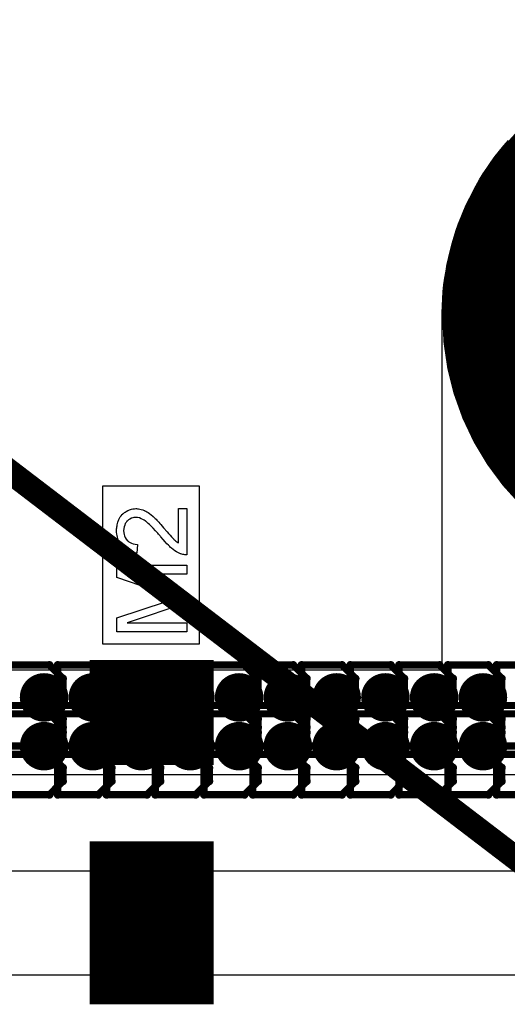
# Model space of a CAD drawing. Extents: x -2.2 to 8.3, y -2.9 to 5.2.
# Tile 38 of 205: x 0.587 to 0.788, y 1.591 to 1.997. Entities that reach past the tile are written whole.
import ezdxf

# ---------------------------------------------------------------- set-up
doc = ezdxf.new("R2010")
doc.units = 0
doc.layers.get('0').update_dxf_attribs({"linetype": 'CONTINUOUS'})
for name, color, linetype in [('acc-ni-360-20-in-a_copper_signal_bot', 5, 'CONTINUOUS'), ('acc-ni-360-20-in-a_copper_signal_top', 1, 'CONTINUOUS'), ('acc-ni-360-20-in-a_document', 1, 'CONTINUOUS'), ('acc-ni-360-20-in-a_drawing_1', 1, 'CONTINUOUS'), ('acc-ni-360-20-in-a_drillmap_1', 1, 'CONTINUOUS'), ('acc-ni-360-20-in-a_legend_top', 2, 'CONTINUOUS'), ('acc-ni-360-20-in-a_pth_drill', 1, 'CONTINUOUS'), ('acc-ni-360-20-in-a_soldermask_bot', 1, 'CONTINUOUS'), ('acc-ni-360-20-in-a_soldermask_top', 1, 'CONTINUOUS')]:
    doc.layers.add(name, color=color, linetype=linetype)

# ---------------------------------------------------------------- blocks, each defined once
blk = doc.blocks.new('D12')
at = {"const_width": 0.03}
blk.add_lwpolyline([(-0.0215, 0), (0.0215, 0)], dxfattribs=at)
blk = doc.blocks.new('D16')
at = {"const_width": 0.01}
blk.add_lwpolyline([(-0.005, 0, 1), (0.005, 0, 1)], format="xyb", close=True, dxfattribs=at)
blk = doc.blocks.new('D20')
at = {"const_width": 0.11}
blk.add_lwpolyline([(-0.055, 0, 1), (0.055, 0, 1)], format="xyb", close=True, dxfattribs=at)
blk = doc.blocks.new('D22')
at = {"const_width": 0.04331}
blk.add_lwpolyline([(-0.02559, 0), (0.02559, 0)], dxfattribs=at)
blk = doc.blocks.new('D25')
at = {"const_width": 0.032}
blk.add_lwpolyline([(-0.0225, 0), (0.0225, 0)], dxfattribs=at)
blk = doc.blocks.new('D37')
at = {"const_width": 0.005}
blk.add_lwpolyline([(-0.0025, 0, 1), (0.0025, 0, 1)], format="xyb", close=True, dxfattribs=at)
blk = doc.blocks.new('D40')
at = {"const_width": 0.001667}
blk.add_lwpolyline([(-0.000833, 0, 1), (0.000833, 0, 1)], format="xyb", close=True, dxfattribs=at)
blk = doc.blocks.new('D42')
at = {"const_width": 0.0025}
blk.add_lwpolyline([(-0.00125, 0, 1), (0.00125, 0, 1)], format="xyb", close=True, dxfattribs=at)

msp = doc.modelspace()

# ---------------------------------------------------------------- linework, layer by layer
at = {"layer": 'acc-ni-360-20-in-a_copper_signal_top', "color": 1}
for points in [[(0.4815, 1.729331), (0.7615, 1.729331), (0.7615, 1.873556), (0.7615, 1.87356), (0.7615, 1.875), (0.7615, 1.87644), (0.761575, 1.879319), (0.761726, 1.882195), (0.761952, 1.885066), (0.762253, 1.88793), (0.762629, 1.890785), (0.76308, 1.89363), (0.763604, 1.896462), (0.764203, 1.899279), (0.764875, 1.902079), (0.765621, 1.904861), (0.766439, 1.907622), (0.767329, 1.910361), (0.76829, 1.913076), (0.769322, 1.915765), (0.770424, 1.918426), (0.771596, 1.921056), (0.772836, 1.923656), (0.774143, 1.926222), (0.775517, 1.928753), (0.776957, 1.931247), (0.778462, 1.933703), (0.78003, 1.936118), (0.781662, 1.938491), (0.783355, 1.940821), (0.785108, 1.943106), (0.78692, 1.945344), (0.78879, 1.947534)], [(1.071512, 1.686024), (0.3455, 1.686024)], [(0.665354, 1.6465), (1.015748, 1.6465), (1.015748, 1.6035), (0.666339, 1.6035), (0.666339, 1.599409), (0.61811, 1.599409), (0.61811, 1.6035), (0.311024, 1.6035), (0.311024, 1.6465), (0.61811, 1.6465), (0.61811, 1.650591), (0.665354, 1.650591), (0.665354, 1.6465)]]:
    msp.add_lwpolyline(points, dxfattribs=at)
at = {"layer": 'acc-ni-360-20-in-a_document', "color": 1, "const_width": 0.01}
msp.add_lwpolyline([(-0.45, 2.6), (0.834717, 1.618966)], dxfattribs=at)
at = {"layer": 'acc-ni-360-20-in-a_drawing_1', "color": 1, "const_width": 0.003}
for points in [[(0.599624, 1.731263), (0.582962, 1.731263)], [(0.605177, 1.725709), (0.599624, 1.731263)], [(0.603062, 1.731263), (0.603062, 1.69794)], [(0.619723, 1.731263), (0.603062, 1.731263)], [(0.625277, 1.725709), (0.619723, 1.731263)], [(0.623162, 1.731263), (0.623162, 1.69794)], [(0.639823, 1.731263), (0.623162, 1.731263)], [(0.645377, 1.725709), (0.639823, 1.731263)], [(0.643262, 1.731263), (0.643262, 1.69794)], [(0.659923, 1.731263), (0.643262, 1.731263)], [(0.665477, 1.725709), (0.659923, 1.731263)], [(0.663362, 1.731263), (0.663362, 1.69794)], [(0.680023, 1.731263), (0.663362, 1.731263)], [(0.685577, 1.725709), (0.680023, 1.731263)], [(0.683462, 1.731263), (0.683462, 1.69794)], [(0.700123, 1.731263), (0.683462, 1.731263)], [(0.705677, 1.725709), (0.700123, 1.731263)], [(0.703562, 1.731263), (0.703562, 1.69794)], [(0.720223, 1.731263), (0.703562, 1.731263)], [(0.725777, 1.725709), (0.720223, 1.731263)], [(0.723662, 1.731263), (0.723662, 1.69794)], [(0.740323, 1.731263), (0.723662, 1.731263)], [(0.745877, 1.725709), (0.740323, 1.731263)], [(0.743762, 1.731263), (0.743762, 1.69794)], [(0.760423, 1.731263), (0.743762, 1.731263)], [(0.765977, 1.725709), (0.760423, 1.731263)], [(0.763861, 1.731263), (0.763861, 1.69794)], [(0.780523, 1.731263), (0.763861, 1.731263)], [(0.786077, 1.725709), (0.780523, 1.731263)], [(0.783961, 1.731263), (0.783961, 1.69794)], [(0.800623, 1.731263), (0.783961, 1.731263)], [(0.605177, 1.720155), (0.605177, 1.725709)], [(0.625277, 1.720155), (0.625277, 1.725709)], [(0.645377, 1.720155), (0.645377, 1.725709)], [(0.665477, 1.720155), (0.665477, 1.725709)], [(0.685577, 1.720155), (0.685577, 1.725709)], [(0.705677, 1.720155), (0.705677, 1.725709)], [(0.725777, 1.720155), (0.725777, 1.725709)], [(0.745877, 1.720155), (0.745877, 1.725709)], [(0.765977, 1.720155), (0.765977, 1.725709)], [(0.786077, 1.720155), (0.786077, 1.725709)], [(0.599624, 1.714601), (0.605177, 1.720155)], [(0.619723, 1.714601), (0.625277, 1.720155)], [(0.639823, 1.714601), (0.645377, 1.720155)], [(0.659923, 1.714601), (0.665477, 1.720155)], [(0.680023, 1.714601), (0.685577, 1.720155)], [(0.700123, 1.714601), (0.705677, 1.720155)], [(0.720223, 1.714601), (0.725777, 1.720155)], [(0.740323, 1.714601), (0.745877, 1.720155)], [(0.760423, 1.714601), (0.765977, 1.720155)], [(0.780523, 1.714601), (0.786077, 1.720155)], [(0.599624, 1.714601), (0.582962, 1.714601)], [(0.582962, 1.714601), (0.599624, 1.714601)], [(0.599624, 1.711163), (0.582962, 1.711163)], [(0.605177, 1.709048), (0.599624, 1.714601)], [(0.605177, 1.705609), (0.599624, 1.711163)], [(0.619723, 1.714601), (0.603062, 1.714601)], [(0.603062, 1.714601), (0.619723, 1.714601)], [(0.603062, 1.711163), (0.603062, 1.67784)], [(0.619723, 1.711163), (0.603062, 1.711163)], [(0.625277, 1.709048), (0.619723, 1.714601)], [(0.625277, 1.705609), (0.619723, 1.711163)], [(0.639823, 1.714601), (0.623162, 1.714601)], [(0.623162, 1.714601), (0.639823, 1.714601)], [(0.623162, 1.711163), (0.623162, 1.67784)], [(0.639823, 1.711163), (0.623162, 1.711163)], [(0.645377, 1.709048), (0.639823, 1.714601)], [(0.645377, 1.705609), (0.639823, 1.711163)], [(0.659923, 1.714601), (0.643262, 1.714601)], [(0.643262, 1.714601), (0.659923, 1.714601)], [(0.643262, 1.711163), (0.643262, 1.67784)], [(0.659923, 1.711163), (0.643262, 1.711163)], [(0.665477, 1.709048), (0.659923, 1.714601)], [(0.665477, 1.705609), (0.659923, 1.711163)], [(0.680023, 1.714601), (0.663362, 1.714601)], [(0.663362, 1.714601), (0.680023, 1.714601)], [(0.663362, 1.711163), (0.663362, 1.67784)], [(0.680023, 1.711163), (0.663362, 1.711163)], [(0.685577, 1.709048), (0.680023, 1.714601)], [(0.685577, 1.705609), (0.680023, 1.711163)], [(0.700123, 1.714601), (0.683462, 1.714601)], [(0.683462, 1.714601), (0.700123, 1.714601)], [(0.683462, 1.711163), (0.683462, 1.67784)], [(0.700123, 1.711163), (0.683462, 1.711163)], [(0.705677, 1.709048), (0.700123, 1.714601)], [(0.705677, 1.705609), (0.700123, 1.711163)], [(0.720223, 1.714601), (0.703562, 1.714601)], [(0.703562, 1.714601), (0.720223, 1.714601)], [(0.703562, 1.711163), (0.703562, 1.67784)], [(0.720223, 1.711163), (0.703562, 1.711163)], [(0.725777, 1.709048), (0.720223, 1.714601)], [(0.725777, 1.705609), (0.720223, 1.711163)], [(0.740323, 1.714601), (0.723662, 1.714601)], [(0.723662, 1.714601), (0.740323, 1.714601)], [(0.723662, 1.711163), (0.723662, 1.67784)], [(0.740323, 1.711163), (0.723662, 1.711163)], [(0.745877, 1.709048), (0.740323, 1.714601)], [(0.745877, 1.705609), (0.740323, 1.711163)], [(0.760423, 1.714601), (0.743762, 1.714601)], [(0.743762, 1.714601), (0.760423, 1.714601)], [(0.743762, 1.711163), (0.743762, 1.67784)], [(0.760423, 1.711163), (0.743762, 1.711163)], [(0.765977, 1.709048), (0.760423, 1.714601)], [(0.765977, 1.705609), (0.760423, 1.711163)], [(0.780523, 1.714601), (0.763861, 1.714601)], [(0.763861, 1.714601), (0.780523, 1.714601)], [(0.763861, 1.711163), (0.763861, 1.67784)], [(0.780523, 1.711163), (0.763861, 1.711163)], [(0.786077, 1.709048), (0.780523, 1.714601)], [(0.786077, 1.705609), (0.780523, 1.711163)], [(0.800623, 1.714601), (0.783961, 1.714601)], [(0.783961, 1.714601), (0.800623, 1.714601)], [(0.783961, 1.711163), (0.783961, 1.67784)], [(0.800623, 1.711163), (0.783961, 1.711163)], [(0.605177, 1.703494), (0.605177, 1.709048)], [(0.625277, 1.703494), (0.625277, 1.709048)], [(0.645377, 1.703494), (0.645377, 1.709048)], [(0.665477, 1.703494), (0.665477, 1.709048)], [(0.685577, 1.703494), (0.685577, 1.709048)], [(0.705677, 1.703494), (0.705677, 1.709048)], [(0.725777, 1.703494), (0.725777, 1.709048)], [(0.745877, 1.703494), (0.745877, 1.709048)], [(0.765977, 1.703494), (0.765977, 1.709048)], [(0.786077, 1.703494), (0.786077, 1.709048)], [(0.599624, 1.69794), (0.605177, 1.703494)], [(0.605177, 1.700055), (0.605177, 1.705609)], [(0.619723, 1.69794), (0.625277, 1.703494)], [(0.625277, 1.700055), (0.625277, 1.705609)], [(0.639823, 1.69794), (0.645377, 1.703494)], [(0.645377, 1.700055), (0.645377, 1.705609)], [(0.659923, 1.69794), (0.665477, 1.703494)], [(0.665477, 1.700055), (0.665477, 1.705609)], [(0.680023, 1.69794), (0.685577, 1.703494)], [(0.685577, 1.700055), (0.685577, 1.705609)], [(0.700123, 1.69794), (0.705677, 1.703494)], [(0.705677, 1.700055), (0.705677, 1.705609)], [(0.720223, 1.69794), (0.725777, 1.703494)], [(0.725777, 1.700055), (0.725777, 1.705609)], [(0.740323, 1.69794), (0.745877, 1.703494)], [(0.745877, 1.700055), (0.745877, 1.705609)], [(0.760423, 1.69794), (0.765977, 1.703494)], [(0.765977, 1.700055), (0.765977, 1.705609)], [(0.780523, 1.69794), (0.786077, 1.703494)], [(0.786077, 1.700055), (0.786077, 1.705609)], [(0.599624, 1.694502), (0.605177, 1.700055)], [(0.619723, 1.694502), (0.625277, 1.700055)], [(0.639823, 1.694502), (0.645377, 1.700055)], [(0.659923, 1.694502), (0.665477, 1.700055)], [(0.680023, 1.694502), (0.685577, 1.700055)], [(0.700123, 1.694502), (0.705677, 1.700055)], [(0.720223, 1.694502), (0.725777, 1.700055)], [(0.740323, 1.694502), (0.745877, 1.700055)], [(0.760423, 1.694502), (0.765977, 1.700055)], [(0.780523, 1.694502), (0.786077, 1.700055)], [(0.582962, 1.69794), (0.599624, 1.69794)], [(0.603062, 1.69794), (0.619723, 1.69794)], [(0.623162, 1.69794), (0.639823, 1.69794)], [(0.643262, 1.69794), (0.659923, 1.69794)], [(0.663362, 1.69794), (0.680023, 1.69794)], [(0.683462, 1.69794), (0.700123, 1.69794)], [(0.703562, 1.69794), (0.720223, 1.69794)], [(0.723662, 1.69794), (0.740323, 1.69794)], [(0.743762, 1.69794), (0.760423, 1.69794)], [(0.763861, 1.69794), (0.780523, 1.69794)], [(0.783961, 1.69794), (0.800623, 1.69794)], [(0.599624, 1.694502), (0.582962, 1.694502)], [(0.582962, 1.694502), (0.599624, 1.694502)], [(0.605177, 1.688948), (0.599624, 1.694502)], [(0.619723, 1.694502), (0.603062, 1.694502)], [(0.603062, 1.694502), (0.619723, 1.694502)], [(0.625277, 1.688948), (0.619723, 1.694502)], [(0.639823, 1.694502), (0.623162, 1.694502)], [(0.623162, 1.694502), (0.639823, 1.694502)], [(0.645377, 1.688948), (0.639823, 1.694502)], [(0.659923, 1.694502), (0.643262, 1.694502)], [(0.643262, 1.694502), (0.659923, 1.694502)], [(0.665477, 1.688948), (0.659923, 1.694502)], [(0.680023, 1.694502), (0.663362, 1.694502)], [(0.663362, 1.694502), (0.680023, 1.694502)], [(0.685577, 1.688948), (0.680023, 1.694502)], [(0.700123, 1.694502), (0.683462, 1.694502)], [(0.683462, 1.694502), (0.700123, 1.694502)], [(0.705677, 1.688948), (0.700123, 1.694502)], [(0.720223, 1.694502), (0.703562, 1.694502)], [(0.703562, 1.694502), (0.720223, 1.694502)], [(0.725777, 1.688948), (0.720223, 1.694502)], [(0.740323, 1.694502), (0.723662, 1.694502)], [(0.723662, 1.694502), (0.740323, 1.694502)], [(0.745877, 1.688948), (0.740323, 1.694502)], [(0.760423, 1.694502), (0.743762, 1.694502)], [(0.743762, 1.694502), (0.760423, 1.694502)], [(0.765977, 1.688948), (0.760423, 1.694502)], [(0.780523, 1.694502), (0.763861, 1.694502)], [(0.763861, 1.694502), (0.780523, 1.694502)], [(0.786077, 1.688948), (0.780523, 1.694502)], [(0.800623, 1.694502), (0.783961, 1.694502)], [(0.783961, 1.694502), (0.800623, 1.694502)], [(0.605177, 1.683394), (0.605177, 1.688948)], [(0.625277, 1.683394), (0.625277, 1.688948)], [(0.645377, 1.683394), (0.645377, 1.688948)], [(0.665477, 1.683394), (0.665477, 1.688948)], [(0.685577, 1.683394), (0.685577, 1.688948)], [(0.705677, 1.683394), (0.705677, 1.688948)], [(0.725777, 1.683394), (0.725777, 1.688948)], [(0.745877, 1.683394), (0.745877, 1.688948)], [(0.765977, 1.683394), (0.765977, 1.688948)], [(0.786077, 1.683394), (0.786077, 1.688948)], [(0.599624, 1.67784), (0.605177, 1.683394)], [(0.619723, 1.67784), (0.625277, 1.683394)], [(0.639823, 1.67784), (0.645377, 1.683394)], [(0.659923, 1.67784), (0.665477, 1.683394)], [(0.680023, 1.67784), (0.685577, 1.683394)], [(0.700123, 1.67784), (0.705677, 1.683394)], [(0.720223, 1.67784), (0.725777, 1.683394)], [(0.740323, 1.67784), (0.745877, 1.683394)], [(0.760423, 1.67784), (0.765977, 1.683394)], [(0.780523, 1.67784), (0.786077, 1.683394)], [(0.582962, 1.67784), (0.599624, 1.67784)], [(0.603062, 1.67784), (0.619723, 1.67784)], [(0.623162, 1.67784), (0.639823, 1.67784)], [(0.643262, 1.67784), (0.659923, 1.67784)], [(0.663362, 1.67784), (0.680023, 1.67784)], [(0.683462, 1.67784), (0.700123, 1.67784)], [(0.703562, 1.67784), (0.720223, 1.67784)], [(0.723662, 1.67784), (0.740323, 1.67784)], [(0.743762, 1.67784), (0.760423, 1.67784)], [(0.763861, 1.67784), (0.780523, 1.67784)], [(0.783961, 1.67784), (0.800623, 1.67784)]]:
    msp.add_lwpolyline(points, dxfattribs=at)
at = {"layer": 'acc-ni-360-20-in-a_drillmap_1', "color": 1, "const_width": 0.005}
for points in [[(0.597403, 1.712935), (0.597403, 1.722935)], [(0.617503, 1.712935), (0.617503, 1.722935)], [(0.637603, 1.712935), (0.637603, 1.722935)], [(0.657703, 1.712935), (0.657703, 1.722935)], [(0.677803, 1.712935), (0.677803, 1.722935)], [(0.697903, 1.712935), (0.697903, 1.722935)], [(0.718003, 1.712935), (0.718003, 1.722935)], [(0.738102, 1.712935), (0.738102, 1.722935)], [(0.758202, 1.712935), (0.758202, 1.722935)], [(0.778302, 1.712935), (0.778302, 1.722935)], [(0.592403, 1.717935), (0.602403, 1.717935)], [(0.612503, 1.717935), (0.622503, 1.717935)], [(0.632603, 1.717935), (0.642603, 1.717935)], [(0.652703, 1.717935), (0.662703, 1.717935)], [(0.672803, 1.717935), (0.682803, 1.717935)], [(0.692903, 1.717935), (0.702903, 1.717935)], [(0.713003, 1.717935), (0.723003, 1.717935)], [(0.733102, 1.717935), (0.743102, 1.717935)], [(0.753202, 1.717935), (0.763202, 1.717935)], [(0.773302, 1.717935), (0.783302, 1.717935)], [(0.597403, 1.692835), (0.597403, 1.702835)], [(0.617503, 1.692835), (0.617503, 1.702835)], [(0.637603, 1.692835), (0.637603, 1.702835)], [(0.657703, 1.692835), (0.657703, 1.702835)], [(0.677803, 1.692835), (0.677803, 1.702835)], [(0.697903, 1.692835), (0.697903, 1.702835)], [(0.718003, 1.692835), (0.718003, 1.702835)], [(0.738102, 1.692835), (0.738102, 1.702835)], [(0.758202, 1.692835), (0.758202, 1.702835)], [(0.778302, 1.692835), (0.778302, 1.702835)], [(0.592403, 1.697835), (0.602403, 1.697835)], [(0.612503, 1.697835), (0.622503, 1.697835)], [(0.632603, 1.697835), (0.642603, 1.697835)], [(0.652703, 1.697835), (0.662703, 1.697835)], [(0.672803, 1.697835), (0.682803, 1.697835)], [(0.692903, 1.697835), (0.702903, 1.697835)], [(0.713003, 1.697835), (0.723003, 1.697835)], [(0.733102, 1.697835), (0.743102, 1.697835)], [(0.753202, 1.697835), (0.763202, 1.697835)], [(0.773302, 1.697835), (0.783302, 1.697835)]]:
    msp.add_lwpolyline(points, dxfattribs=at)
at = {"layer": 'acc-ni-360-20-in-a_legend_top', "color": 2}
for points in [[(0.656188, 1.776699), (0.656147, 1.776699), (0.65598, 1.776699), (0.655731, 1.776699), (0.655398, 1.776741), (0.655023, 1.776782), (0.654607, 1.776866), (0.654191, 1.776949), (0.653734, 1.777115), (0.653692, 1.777115), (0.653651, 1.777157), (0.653401, 1.77724), (0.653027, 1.777406), (0.652527, 1.777656), (0.651945, 1.777989), (0.651279, 1.778405), (0.650614, 1.778862), (0.649907, 1.779445), (0.649865, 1.779445), (0.649823, 1.779528), (0.649574, 1.779736), (0.649199, 1.78011), (0.648659, 1.780651), (0.648035, 1.781275), (0.647286, 1.782065), (0.646454, 1.783022), (0.64558, 1.784062), (0.645539, 1.784104), (0.645414, 1.78427), (0.645206, 1.78452), (0.644956, 1.784811), (0.644623, 1.785186), (0.644249, 1.785643), (0.643833, 1.786101), (0.643375, 1.786641), (0.642377, 1.787681), (0.641379, 1.788722), (0.640879, 1.789221), (0.64038, 1.789678), (0.639923, 1.790094), (0.639465, 1.790427), (0.639423, 1.790427), (0.639382, 1.79051), (0.639257, 1.790593), (0.639091, 1.790677), (0.638633, 1.790968), (0.638092, 1.791301), (0.637427, 1.791592), (0.636719, 1.791883), (0.635929, 1.79205), (0.63518, 1.792133), (0.635139, 1.792133), (0.635097, 1.792133), (0.634847, 1.792091), (0.634431, 1.79205), (0.633974, 1.791925), (0.633391, 1.791758), (0.632809, 1.791467), (0.632227, 1.791093), (0.631644, 1.790593), (0.631561, 1.79051), (0.631395, 1.790302), (0.631187, 1.790011), (0.630895, 1.789553), (0.630646, 1.788971), (0.630396, 1.788305), (0.63023, 1.787515), (0.630188, 1.786641), (0.630188, 1.786392), (0.63023, 1.786226), (0.630271, 1.785726), (0.630396, 1.785144), (0.630563, 1.78452), (0.630854, 1.783813), (0.631228, 1.783147), (0.631727, 1.782523), (0.631811, 1.78244), (0.632019, 1.782274), (0.632351, 1.782024), (0.632851, 1.781774), (0.633433, 1.781483), (0.634182, 1.781234), (0.635014, 1.781067), (0.635971, 1.780984), (0.635596, 1.777365), (0.635555, 1.777365), (0.63543, 1.777406), (0.635222, 1.777406), (0.634931, 1.777448), (0.634598, 1.777531), (0.634223, 1.777614), (0.633766, 1.777739), (0.633308, 1.777864), (0.63231, 1.778197), (0.631311, 1.778696), (0.630812, 1.778987), (0.630313, 1.779361), (0.629855, 1.779736), (0.629439, 1.780152), (0.629398, 1.780194), (0.629356, 1.780277), (0.629231, 1.780401), (0.629107, 1.78061), (0.62894, 1.780859), (0.628774, 1.78115), (0.628566, 1.781483), (0.628358, 1.781899), (0.62815, 1.782357), (0.627942, 1.782856), (0.627775, 1.783397), (0.627609, 1.783979), (0.627484, 1.784603), (0.627359, 1.785269), (0.627318, 1.785976), (0.627276, 1.786725), (0.627276, 1.787141), (0.627318, 1.787432), (0.627359, 1.787765), (0.627401, 1.788181), (0.627484, 1.788638), (0.627567, 1.789096), (0.627859, 1.790178), (0.628275, 1.791259), (0.628524, 1.7918), (0.628815, 1.792341), (0.62919, 1.79284), (0.629606, 1.793297), (0.629647, 1.793339), (0.629689, 1.793422), (0.629855, 1.793505), (0.630022, 1.793672), (0.63023, 1.79388), (0.630521, 1.794088), (0.630812, 1.794296), (0.631187, 1.794545), (0.631977, 1.794961), (0.632975, 1.795378), (0.633475, 1.795544), (0.634057, 1.795627), (0.634639, 1.79571), (0.635263, 1.795752), (0.635347, 1.795752), (0.635555, 1.795752), (0.635887, 1.79571), (0.636345, 1.795669), (0.636844, 1.795585), (0.637427, 1.795419), (0.638051, 1.795253), (0.638675, 1.795003), (0.638758, 1.794961), (0.638966, 1.794878), (0.639299, 1.794712), (0.639756, 1.794462), (0.640255, 1.79413), (0.640879, 1.793714), (0.641503, 1.793214), (0.642211, 1.792632), (0.642294, 1.792549), (0.642543, 1.792341), (0.642751, 1.792133), (0.642959, 1.791925), (0.643209, 1.791675), (0.643542, 1.791342), (0.643875, 1.791009), (0.644249, 1.790593), (0.644665, 1.790178), (0.645123, 1.789678), (0.64558, 1.789138), (0.646121, 1.788555), (0.646662, 1.787889), (0.647244, 1.787224), (0.647286, 1.787182), (0.647369, 1.787099), (0.647494, 1.786933), (0.64766, 1.786725), (0.64791, 1.786475), (0.648159, 1.786184), (0.6487, 1.785518), (0.649324, 1.784811), (0.649948, 1.784146), (0.650489, 1.783563), (0.650697, 1.783313), (0.650905, 1.783105), (0.650947, 1.783064), (0.651071, 1.782939), (0.651238, 1.782773), (0.651487, 1.782565), (0.651779, 1.782357), (0.65207, 1.782107), (0.652777, 1.781608), (0.652777, 1.795793), (0.656188, 1.795793), (0.656188, 1.776699)], [(0.656188, 1.768795), (0.632102, 1.768795), (0.656188, 1.760392), (0.656188, 1.756981), (0.631686, 1.748661), (0.656188, 1.748661), (0.656188, 1.745), (0.627401, 1.745), (0.627401, 1.750699), (0.647827, 1.757522), (0.647868, 1.757522), (0.647951, 1.757563), (0.648076, 1.757605), (0.648284, 1.757688), (0.648783, 1.757854), (0.649407, 1.758062), (0.650115, 1.75827), (0.650822, 1.75852), (0.651487, 1.758728), (0.65207, 1.758894), (0.651987, 1.758936), (0.651779, 1.758977), (0.651404, 1.759102), (0.650905, 1.759269), (0.650239, 1.759477), (0.649449, 1.759768), (0.648534, 1.760059), (0.647452, 1.760434), (0.627401, 1.767339), (0.627401, 1.772456), (0.656188, 1.772456), (0.656188, 1.768795)]]:
    msp.add_lwpolyline(points, dxfattribs=at)
at = {"layer": 'acc-ni-360-20-in-a_soldermask_top', "color": 1}
msp.add_lwpolyline([(0.661492, 1.805), (0.621492, 1.805), (0.621492, 1.74), (0.661492, 1.74), (0.661492, 1.805)], dxfattribs=at)

# ---------------------------------------------------------------- block references
at = {"layer": 'acc-ni-360-20-in-a_copper_signal_bot'}
for p in [(0.597403, 1.717935), (0.617503, 1.717935), (0.637603, 1.717935), (0.657703, 1.717935), (0.677803, 1.717935), (0.697903, 1.717935), (0.718003, 1.717935), (0.738102, 1.717935), (0.758202, 1.717935), (0.778302, 1.717935), (0.597403, 1.697835), (0.617503, 1.697835), (0.637603, 1.697835), (0.657703, 1.697835), (0.677803, 1.697835), (0.697903, 1.697835), (0.718003, 1.697835), (0.738102, 1.697835), (0.758202, 1.697835), (0.778302, 1.697835)]:
    msp.add_blockref('D16', p, dxfattribs=at)
at = {"layer": 'acc-ni-360-20-in-a_copper_signal_top'}
for name, p in [('D16', (0.597403, 1.717935)), ('D12', (0.641732, 1.713307)), ('D16', (0.617503, 1.717935)), ('D16', (0.637603, 1.717935)), ('D16', (0.657703, 1.717935)), ('D16', (0.677803, 1.717935)), ('D16', (0.697903, 1.717935)), ('D16', (0.718003, 1.717935)), ('D16', (0.738102, 1.717935)), ('D16', (0.758202, 1.717935)), ('D16', (0.778302, 1.717935)), ('D16', (0.597403, 1.697835)), ('D16', (0.617503, 1.697835)), ('D16', (0.637603, 1.697835)), ('D16', (0.657703, 1.697835)), ('D16', (0.677803, 1.697835)), ('D16', (0.697903, 1.697835)), ('D16', (0.718003, 1.697835)), ('D16', (0.738102, 1.697835)), ('D16', (0.758202, 1.697835)), ('D16', (0.778302, 1.697835)), ('D12', (0.641732, 1.635307)), ('D12', (0.641732, 1.614693))]:
    msp.add_blockref(name, p, dxfattribs=at)
at = {"layer": 'acc-ni-360-20-in-a_drawing_1'}
for p in [(0.599624, 1.731263), (0.603062, 1.731263), (0.603062, 1.731263), (0.619723, 1.731263), (0.623162, 1.731263), (0.623162, 1.731263), (0.639823, 1.731263), (0.643262, 1.731263), (0.643262, 1.731263), (0.659923, 1.731263), (0.663362, 1.731263), (0.663362, 1.731263), (0.680023, 1.731263), (0.683462, 1.731263), (0.683462, 1.731263), (0.700123, 1.731263), (0.703562, 1.731263), (0.703562, 1.731263), (0.720223, 1.731263), (0.723662, 1.731263), (0.723662, 1.731263), (0.740323, 1.731263), (0.743762, 1.731263), (0.743762, 1.731263), (0.760423, 1.731263), (0.763861, 1.731263), (0.763861, 1.731263), (0.780523, 1.731263), (0.783961, 1.731263), (0.783961, 1.731263), (0.605177, 1.725709), (0.625277, 1.725709), (0.645377, 1.725709), (0.665477, 1.725709), (0.685577, 1.725709), (0.705677, 1.725709), (0.725777, 1.725709), (0.745877, 1.725709), (0.765977, 1.725709), (0.786077, 1.725709), (0.605177, 1.720155), (0.625277, 1.720155), (0.645377, 1.720155), (0.665477, 1.720155), (0.685577, 1.720155), (0.705677, 1.720155), (0.725777, 1.720155), (0.745877, 1.720155), (0.765977, 1.720155), (0.786077, 1.720155), (0.599624, 1.714601), (0.599624, 1.714601), (0.599624, 1.711163), (0.603062, 1.714601), (0.603062, 1.711163), (0.603062, 1.711163), (0.619723, 1.714601), (0.619723, 1.714601), (0.619723, 1.711163), (0.623162, 1.714601), (0.623162, 1.711163), (0.623162, 1.711163), (0.639823, 1.714601), (0.639823, 1.714601), (0.639823, 1.711163), (0.643262, 1.714601), (0.643262, 1.711163), (0.643262, 1.711163), (0.659923, 1.714601), (0.659923, 1.714601), (0.659923, 1.711163), (0.663362, 1.714601), (0.663362, 1.711163), (0.663362, 1.711163), (0.680023, 1.714601), (0.680023, 1.714601), (0.680023, 1.711163), (0.683462, 1.714601), (0.683462, 1.711163), (0.683462, 1.711163), (0.700123, 1.714601), (0.700123, 1.714601), (0.700123, 1.711163), (0.703562, 1.714601), (0.703562, 1.711163), (0.703562, 1.711163), (0.720223, 1.714601), (0.720223, 1.714601), (0.720223, 1.711163), (0.723662, 1.714601), (0.723662, 1.711163), (0.723662, 1.711163), (0.740323, 1.714601), (0.740323, 1.714601), (0.740323, 1.711163), (0.743762, 1.714601), (0.743762, 1.711163), (0.743762, 1.711163), (0.760423, 1.714601), (0.760423, 1.714601), (0.760423, 1.711163), (0.763861, 1.714601), (0.763861, 1.711163), (0.763861, 1.711163), (0.780523, 1.714601), (0.780523, 1.714601), (0.780523, 1.711163), (0.783961, 1.714601), (0.783961, 1.711163), (0.783961, 1.711163), (0.605177, 1.709048), (0.625277, 1.709048), (0.645377, 1.709048), (0.665477, 1.709048), (0.685577, 1.709048), (0.705677, 1.709048), (0.725777, 1.709048), (0.745877, 1.709048), (0.765977, 1.709048), (0.786077, 1.709048), (0.605177, 1.705609), (0.605177, 1.703494), (0.625277, 1.705609), (0.625277, 1.703494), (0.645377, 1.705609), (0.645377, 1.703494), (0.665477, 1.705609), (0.665477, 1.703494), (0.685577, 1.705609), (0.685577, 1.703494), (0.705677, 1.705609), (0.705677, 1.703494), (0.725777, 1.705609), (0.725777, 1.703494), (0.745877, 1.705609), (0.745877, 1.703494), (0.765977, 1.705609), (0.765977, 1.703494), (0.786077, 1.705609), (0.786077, 1.703494), (0.605177, 1.700055), (0.625277, 1.700055), (0.645377, 1.700055), (0.665477, 1.700055), (0.685577, 1.700055), (0.705677, 1.700055), (0.725777, 1.700055), (0.745877, 1.700055), (0.765977, 1.700055), (0.786077, 1.700055), (0.599624, 1.69794), (0.603062, 1.69794), (0.619723, 1.69794), (0.623162, 1.69794), (0.639823, 1.69794), (0.643262, 1.69794), (0.659923, 1.69794), (0.663362, 1.69794), (0.680023, 1.69794), (0.683462, 1.69794), (0.700123, 1.69794), (0.703562, 1.69794), (0.720223, 1.69794), (0.723662, 1.69794), (0.740323, 1.69794), (0.743762, 1.69794), (0.760423, 1.69794), (0.763861, 1.69794), (0.780523, 1.69794), (0.783961, 1.69794), (0.599624, 1.694502), (0.599624, 1.694502), (0.603062, 1.694502), (0.619723, 1.694502), (0.619723, 1.694502), (0.623162, 1.694502), (0.639823, 1.694502), (0.639823, 1.694502), (0.643262, 1.694502), (0.659923, 1.694502), (0.659923, 1.694502), (0.663362, 1.694502), (0.680023, 1.694502), (0.680023, 1.694502), (0.683462, 1.694502), (0.700123, 1.694502), (0.700123, 1.694502), (0.703562, 1.694502), (0.720223, 1.694502), (0.720223, 1.694502), (0.723662, 1.694502), (0.740323, 1.694502), (0.740323, 1.694502), (0.743762, 1.694502), (0.760423, 1.694502), (0.760423, 1.694502), (0.763861, 1.694502), (0.780523, 1.694502), (0.780523, 1.694502), (0.783961, 1.694502), (0.605177, 1.688948), (0.625277, 1.688948), (0.645377, 1.688948), (0.665477, 1.688948), (0.685577, 1.688948), (0.705677, 1.688948), (0.725777, 1.688948), (0.745877, 1.688948), (0.765977, 1.688948), (0.786077, 1.688948), (0.605177, 1.683394), (0.625277, 1.683394), (0.645377, 1.683394), (0.665477, 1.683394), (0.685577, 1.683394), (0.705677, 1.683394), (0.725777, 1.683394), (0.745877, 1.683394), (0.765977, 1.683394), (0.786077, 1.683394), (0.599624, 1.67784), (0.603062, 1.67784), (0.619723, 1.67784), (0.623162, 1.67784), (0.639823, 1.67784), (0.643262, 1.67784), (0.659923, 1.67784), (0.663362, 1.67784), (0.680023, 1.67784), (0.683462, 1.67784), (0.700123, 1.67784), (0.703562, 1.67784), (0.720223, 1.67784), (0.723662, 1.67784), (0.740323, 1.67784), (0.743762, 1.67784), (0.760423, 1.67784), (0.763861, 1.67784), (0.780523, 1.67784), (0.783961, 1.67784)]:
    msp.add_blockref('D40', p, dxfattribs=at)
at = {"layer": 'acc-ni-360-20-in-a_drillmap_1'}
for p in [(0.597403, 1.722935), (0.617503, 1.722935), (0.637603, 1.722935), (0.657703, 1.722935), (0.677803, 1.722935), (0.697903, 1.722935), (0.718003, 1.722935), (0.738102, 1.722935), (0.758202, 1.722935), (0.778302, 1.722935), (0.592403, 1.717935), (0.602403, 1.717935), (0.612503, 1.717935), (0.622503, 1.717935), (0.632603, 1.717935), (0.642603, 1.717935), (0.652703, 1.717935), (0.662703, 1.717935), (0.672803, 1.717935), (0.682803, 1.717935), (0.692903, 1.717935), (0.702903, 1.717935), (0.713003, 1.717935), (0.723003, 1.717935), (0.733102, 1.717935), (0.743102, 1.717935), (0.753202, 1.717935), (0.763202, 1.717935), (0.773302, 1.717935), (0.783302, 1.717935), (0.597403, 1.712935), (0.617503, 1.712935), (0.637603, 1.712935), (0.657703, 1.712935), (0.677803, 1.712935), (0.697903, 1.712935), (0.718003, 1.712935), (0.738102, 1.712935), (0.758202, 1.712935), (0.778302, 1.712935), (0.597403, 1.702835), (0.617503, 1.702835), (0.637603, 1.702835), (0.657703, 1.702835), (0.677803, 1.702835), (0.697903, 1.702835), (0.718003, 1.702835), (0.738102, 1.702835), (0.758202, 1.702835), (0.778302, 1.702835), (0.592403, 1.697835), (0.602403, 1.697835), (0.612503, 1.697835), (0.622503, 1.697835), (0.632603, 1.697835), (0.642603, 1.697835), (0.652703, 1.697835), (0.662703, 1.697835), (0.672803, 1.697835), (0.682803, 1.697835), (0.692903, 1.697835), (0.702903, 1.697835), (0.713003, 1.697835), (0.723003, 1.697835), (0.733102, 1.697835), (0.743102, 1.697835), (0.753202, 1.697835), (0.763202, 1.697835), (0.773302, 1.697835), (0.783302, 1.697835), (0.597403, 1.692835), (0.617503, 1.692835), (0.637603, 1.692835), (0.657703, 1.692835), (0.677803, 1.692835), (0.697903, 1.692835), (0.718003, 1.692835), (0.738102, 1.692835), (0.758202, 1.692835), (0.778302, 1.692835)]:
    msp.add_blockref('D42', p, dxfattribs=at)
at = {"layer": 'acc-ni-360-20-in-a_pth_drill'}
for p in [(0.597403, 1.717935), (0.617503, 1.717935), (0.637603, 1.717935), (0.657703, 1.717935), (0.677803, 1.717935), (0.697903, 1.717935), (0.718003, 1.717935), (0.738102, 1.717935), (0.758202, 1.717935), (0.778302, 1.717935), (0.597403, 1.697835), (0.617503, 1.697835), (0.637603, 1.697835), (0.657703, 1.697835), (0.677803, 1.697835), (0.697903, 1.697835), (0.718003, 1.697835), (0.738102, 1.697835), (0.758202, 1.697835), (0.778302, 1.697835)]:
    msp.add_blockref('D37', p, dxfattribs=at)
at = {"layer": 'acc-ni-360-20-in-a_soldermask_bot'}
msp.add_blockref('D20', (0.8715, 1.875), dxfattribs=at)
at = {"layer": 'acc-ni-360-20-in-a_soldermask_top'}
for name, p in [('D20', (0.8715, 1.875)), ('D22', (0.641732, 1.711709)), ('D25', (0.641732, 1.713307)), ('D22', (0.641732, 1.636905)), ('D25', (0.641732, 1.635307)), ('D22', (0.641732, 1.613095)), ('D25', (0.641732, 1.614693))]:
    msp.add_blockref(name, p, dxfattribs=at)

doc.saveas('drawing.dxf')
